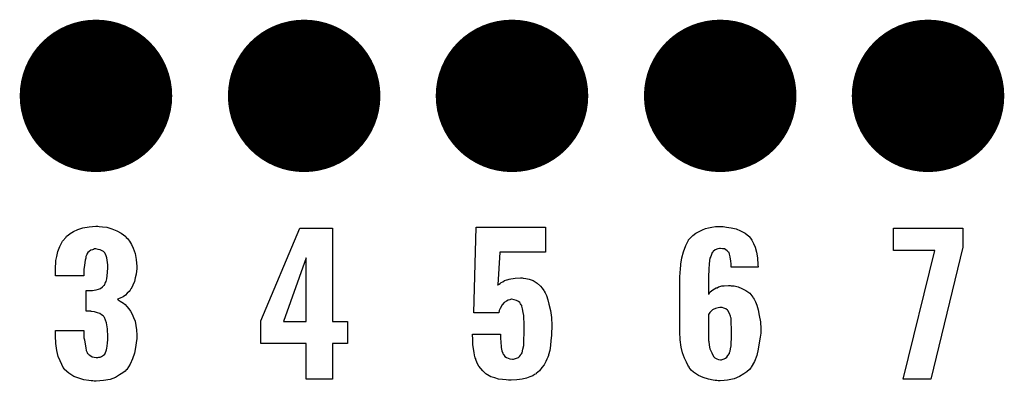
# Model space of a CAD drawing. Extents: x -0.07 to 0.95, y -0.15 to 2.1.
# Tile 10 of 17: x 0.34 to 0.62, y 0.83 to 0.94. Entities that reach past the tile are written whole.
import ezdxf

# ---------------------------------------------------------------- set-up
doc = ezdxf.new("R2010")
doc.units = 0
doc.layers.get('0').update_dxf_attribs({"linetype": 'CONTINUOUS'})
doc.layers.add('gto', color=2, linetype='CONTINUOUS')
doc.layers.add('gts', color=1, linetype='CONTINUOUS')

# ---------------------------------------------------------------- blocks, each defined once
blk = doc.blocks.new('D70')
at = {"const_width": 0.02165}
blk.add_lwpolyline([(-0.010825, 0, 1), (0.010825, 0, 1)], format="xyb", close=True, dxfattribs=at)

msp = doc.modelspace()

# ---------------------------------------------------------------- linework, layer by layer
at = {"layer": 'gto', "color": 2}
for points in [[(0.3623, 0.8763), (0.3633, 0.8762), (0.3645, 0.8761), (0.3659, 0.8756), (0.3673, 0.8751), (0.3686, 0.8744), (0.3699, 0.8734), (0.37, 0.8732), (0.3704, 0.8729), (0.3709, 0.8721), (0.3715, 0.8712), (0.372, 0.8701), (0.3725, 0.8686), (0.3728, 0.8669), (0.373, 0.8649), (0.373, 0.8647), (0.373, 0.8643), (0.3729, 0.8636), (0.3728, 0.8627), (0.3725, 0.8617), (0.3723, 0.8607), (0.3719, 0.8596), (0.3714, 0.8586), (0.3713, 0.8586), (0.3711, 0.8582), (0.3708, 0.8578), (0.3703, 0.8573), (0.3698, 0.8568), (0.3691, 0.8563), (0.3683, 0.8559), (0.3675, 0.8556), (0.3675, 0.8556), (0.3677, 0.8555), (0.368, 0.8553), (0.3683, 0.8551), (0.3687, 0.8548), (0.3692, 0.8545), (0.3697, 0.8541), (0.3702, 0.8536), (0.3707, 0.8529), (0.3712, 0.8522), (0.3717, 0.8514), (0.3721, 0.8504), (0.3725, 0.8494), (0.3727, 0.8482), (0.3729, 0.8469), (0.373, 0.8454), (0.373, 0.8453), (0.373, 0.8452), (0.373, 0.8448), (0.373, 0.8444), (0.3729, 0.8439), (0.3728, 0.8432), (0.3726, 0.8419), (0.3723, 0.8403), (0.3718, 0.8387), (0.3711, 0.8372), (0.3702, 0.8357), (0.37, 0.8356), (0.3697, 0.8352), (0.369, 0.8347), (0.3681, 0.8341), (0.3669, 0.8334), (0.3654, 0.8328), (0.3635, 0.8325), (0.3615, 0.8323), (0.3609, 0.8323), (0.3605, 0.8324), (0.36, 0.8324), (0.3594, 0.8325), (0.358, 0.8327), (0.3565, 0.8332), (0.3551, 0.8337), (0.3537, 0.8346), (0.3525, 0.8357), (0.3525, 0.8358), (0.3521, 0.8362), (0.3517, 0.8371), (0.3512, 0.8381), (0.3507, 0.8394), (0.3503, 0.8411), (0.35, 0.843), (0.3499, 0.8452), (0.3499, 0.8467), (0.358, 0.8467), (0.358, 0.8452), (0.358, 0.8451), (0.358, 0.8447), (0.3581, 0.8441), (0.3582, 0.8434), (0.3585, 0.8418), (0.3586, 0.8411), (0.3589, 0.8405), (0.3589, 0.8404), (0.359, 0.8402), (0.3592, 0.8401), (0.3595, 0.8398), (0.3599, 0.8395), (0.3603, 0.8393), (0.3609, 0.8392), (0.3615, 0.8391), (0.3619, 0.8391), (0.3622, 0.8392), (0.3626, 0.8392), (0.363, 0.8394), (0.3635, 0.8397), (0.3639, 0.84), (0.3641, 0.8405), (0.3641, 0.8406), (0.3642, 0.8407), (0.3644, 0.8412), (0.3645, 0.8417), (0.3646, 0.8423), (0.3647, 0.8432), (0.3648, 0.8441), (0.3648, 0.8452), (0.3648, 0.8454), (0.3648, 0.8458), (0.3647, 0.8464), (0.3647, 0.8472), (0.3644, 0.8489), (0.3641, 0.8497), (0.3638, 0.8504), (0.3637, 0.8505), (0.3636, 0.8507), (0.3634, 0.8509), (0.363, 0.8512), (0.3625, 0.8516), (0.3618, 0.8518), (0.361, 0.852), (0.3601, 0.8521), (0.36, 0.8521), (0.3599, 0.8522), (0.3586, 0.8522), (0.3586, 0.8581), (0.3604, 0.8581), (0.3609, 0.8582), (0.3615, 0.8583), (0.3621, 0.8585), (0.3627, 0.8587), (0.3633, 0.8591), (0.3637, 0.8596), (0.3638, 0.8596), (0.3639, 0.8598), (0.364, 0.8602), (0.3643, 0.8607), (0.3645, 0.8614), (0.3646, 0.8623), (0.3647, 0.8633), (0.3648, 0.8645), (0.3648, 0.8646), (0.3648, 0.8649), (0.3648, 0.8654), (0.3647, 0.8661), (0.3645, 0.8674), (0.3643, 0.868), (0.364, 0.8686), (0.364, 0.8686), (0.3639, 0.8688), (0.3637, 0.869), (0.3635, 0.8692), (0.363, 0.8695), (0.3626, 0.8697), (0.362, 0.8698), (0.3614, 0.8699), (0.361, 0.8699), (0.3607, 0.8698), (0.3604, 0.8697), (0.3599, 0.8696), (0.3595, 0.8692), (0.3591, 0.8689), (0.3588, 0.8684), (0.3588, 0.8683), (0.3587, 0.8681), (0.3585, 0.8678), (0.3585, 0.8673), (0.3583, 0.8667), (0.3582, 0.8661), (0.3581, 0.8652), (0.358, 0.8642), (0.358, 0.8623), (0.3499, 0.8623), (0.3499, 0.8646), (0.3499, 0.8647), (0.3499, 0.8649), (0.3499, 0.8651), (0.35, 0.8656), (0.35, 0.8661), (0.35, 0.8666), (0.3503, 0.8678), (0.3506, 0.8692), (0.3511, 0.8706), (0.3519, 0.8721), (0.3529, 0.8733), (0.353, 0.8735), (0.3535, 0.8738), (0.3541, 0.8743), (0.355, 0.8749), (0.3563, 0.8754), (0.3577, 0.8759), (0.3595, 0.8762), (0.3614, 0.8764), (0.3619, 0.8764), (0.3623, 0.8763)], [(0.4285, 0.8493), (0.4328, 0.8493), (0.4328, 0.843), (0.4285, 0.843), (0.4285, 0.8329), (0.4211, 0.8329), (0.4211, 0.843), (0.4082, 0.843), (0.4082, 0.8495), (0.4193, 0.8758), (0.4285, 0.8758), (0.4285, 0.8493)], [(0.489, 0.869), (0.476, 0.869), (0.4755, 0.8597), (0.4755, 0.8597), (0.4755, 0.8596), (0.4755, 0.8597), (0.4757, 0.8598), (0.4761, 0.8601), (0.4764, 0.8604), (0.4769, 0.8606), (0.4774, 0.8609), (0.478, 0.8611), (0.4781, 0.8611), (0.4784, 0.8612), (0.4787, 0.8613), (0.4792, 0.8614), (0.4798, 0.8615), (0.4804, 0.8616), (0.4819, 0.8617), (0.4824, 0.8617), (0.4827, 0.8616), (0.4834, 0.8615), (0.4844, 0.8613), (0.4855, 0.8609), (0.4866, 0.8602), (0.4876, 0.8593), (0.4881, 0.8588), (0.4885, 0.8581), (0.4886, 0.8579), (0.4889, 0.8574), (0.4893, 0.8567), (0.4897, 0.8555), (0.49, 0.8542), (0.4904, 0.8524), (0.4907, 0.8504), (0.4908, 0.8482), (0.4908, 0.8481), (0.4908, 0.8479), (0.4908, 0.8477), (0.4908, 0.8474), (0.4907, 0.8464), (0.4907, 0.8453), (0.4905, 0.8439), (0.4904, 0.8425), (0.4902, 0.8411), (0.4899, 0.8398), (0.4899, 0.8396), (0.4897, 0.8392), (0.4894, 0.8386), (0.4891, 0.8379), (0.4886, 0.837), (0.488, 0.8362), (0.4873, 0.8353), (0.4864, 0.8345), (0.4864, 0.8344), (0.4859, 0.8342), (0.4854, 0.8339), (0.4846, 0.8336), (0.4836, 0.8332), (0.4824, 0.8329), (0.4809, 0.8327), (0.4793, 0.8326), (0.4785, 0.8326), (0.4778, 0.8327), (0.4768, 0.8328), (0.4757, 0.8329), (0.4746, 0.8333), (0.4735, 0.8336), (0.4725, 0.8341), (0.4724, 0.8342), (0.4721, 0.8344), (0.4717, 0.8348), (0.4712, 0.8353), (0.4707, 0.8359), (0.4701, 0.8366), (0.4696, 0.8375), (0.4692, 0.8385), (0.4692, 0.8387), (0.469, 0.839), (0.4689, 0.8397), (0.4688, 0.8405), (0.4686, 0.8415), (0.4684, 0.8428), (0.4684, 0.8441), (0.4683, 0.8457), (0.4762, 0.8457), (0.4762, 0.8455), (0.4762, 0.8451), (0.4762, 0.8444), (0.4763, 0.8436), (0.4764, 0.8419), (0.4766, 0.841), (0.4769, 0.8403), (0.4769, 0.8402), (0.477, 0.84), (0.4772, 0.8398), (0.4775, 0.8394), (0.4779, 0.8391), (0.4784, 0.8389), (0.4789, 0.8387), (0.4796, 0.8386), (0.4799, 0.8386), (0.4802, 0.8387), (0.4805, 0.8388), (0.4813, 0.8391), (0.4816, 0.8394), (0.4819, 0.8397), (0.4819, 0.8398), (0.482, 0.8399), (0.4822, 0.8401), (0.4824, 0.8404), (0.4826, 0.8414), (0.4829, 0.8425), (0.4829, 0.8426), (0.4829, 0.8429), (0.4829, 0.8433), (0.4829, 0.8439), (0.4829, 0.8446), (0.483, 0.8455), (0.483, 0.8466), (0.483, 0.8479), (0.483, 0.8479), (0.483, 0.848), (0.483, 0.8485), (0.483, 0.8492), (0.4829, 0.85), (0.4829, 0.851), (0.4827, 0.8519), (0.4825, 0.8529), (0.4823, 0.8537), (0.4823, 0.8538), (0.4821, 0.854), (0.4819, 0.8543), (0.4817, 0.8547), (0.4813, 0.855), (0.4808, 0.8553), (0.4801, 0.8555), (0.4794, 0.8556), (0.4793, 0.8556), (0.4789, 0.8555), (0.4784, 0.8554), (0.4779, 0.8551), (0.4773, 0.8547), (0.4767, 0.854), (0.4761, 0.853), (0.4759, 0.8524), (0.4758, 0.8518), (0.4687, 0.8518), (0.4693, 0.8761), (0.489, 0.8761), (0.489, 0.869)], [(0.5404, 0.8761), (0.5417, 0.8759), (0.5431, 0.8756), (0.5444, 0.8751), (0.5457, 0.8744), (0.5467, 0.8735), (0.5468, 0.8734), (0.5472, 0.873), (0.5476, 0.8724), (0.5481, 0.8715), (0.5485, 0.8704), (0.5489, 0.869), (0.5492, 0.8674), (0.5493, 0.8654), (0.5494, 0.8647), (0.5417, 0.8647), (0.5417, 0.8649), (0.5417, 0.8652), (0.5417, 0.8657), (0.5416, 0.8664), (0.5414, 0.8677), (0.5412, 0.8684), (0.5411, 0.8689), (0.5411, 0.8689), (0.541, 0.869), (0.5408, 0.8692), (0.5406, 0.8694), (0.5402, 0.8697), (0.5398, 0.8699), (0.5393, 0.8699), (0.5387, 0.87), (0.5384, 0.87), (0.5379, 0.8699), (0.5372, 0.8697), (0.5366, 0.8692), (0.5365, 0.869), (0.5363, 0.8689), (0.5362, 0.8686), (0.5361, 0.8683), (0.5359, 0.8678), (0.5357, 0.8673), (0.5356, 0.8666), (0.5356, 0.8665), (0.5356, 0.8663), (0.5355, 0.8659), (0.5355, 0.8653), (0.5354, 0.8645), (0.5354, 0.8636), (0.5353, 0.8626), (0.5353, 0.8614), (0.5353, 0.8571), (0.5355, 0.8572), (0.5358, 0.8577), (0.5365, 0.8583), (0.5375, 0.8589), (0.5376, 0.8589), (0.5377, 0.8589), (0.5381, 0.8591), (0.5385, 0.8592), (0.5391, 0.8594), (0.5397, 0.8594), (0.541, 0.8595), (0.5414, 0.8595), (0.5417, 0.8594), (0.5426, 0.8594), (0.5437, 0.8591), (0.5447, 0.8587), (0.5459, 0.8581), (0.547, 0.8573), (0.5479, 0.8562), (0.548, 0.856), (0.5482, 0.8556), (0.5486, 0.8549), (0.549, 0.8539), (0.5494, 0.8526), (0.5497, 0.851), (0.55, 0.8492), (0.5501, 0.8472), (0.5501, 0.8471), (0.5501, 0.8469), (0.5501, 0.8465), (0.5501, 0.846), (0.55, 0.8454), (0.5499, 0.8448), (0.5497, 0.8432), (0.5494, 0.8414), (0.549, 0.8396), (0.5483, 0.8379), (0.5474, 0.8363), (0.5473, 0.8361), (0.5469, 0.8357), (0.5462, 0.835), (0.5453, 0.8344), (0.5441, 0.8337), (0.5426, 0.833), (0.5407, 0.8326), (0.5397, 0.8325), (0.5386, 0.8324), (0.538, 0.8324), (0.5376, 0.8325), (0.5372, 0.8325), (0.5366, 0.8326), (0.5353, 0.8329), (0.5338, 0.8334), (0.5324, 0.834), (0.531, 0.8349), (0.5304, 0.8355), (0.5298, 0.8362), (0.5298, 0.8363), (0.5298, 0.8364), (0.5296, 0.8366), (0.5294, 0.8369), (0.529, 0.8377), (0.5285, 0.8389), (0.5279, 0.8404), (0.5275, 0.842), (0.5272, 0.8441), (0.5271, 0.8464), (0.5271, 0.8616), (0.5271, 0.8617), (0.5271, 0.8619), (0.5271, 0.8623), (0.5272, 0.8628), (0.5272, 0.8634), (0.5273, 0.864), (0.5274, 0.8656), (0.5277, 0.8674), (0.5282, 0.8691), (0.5288, 0.8709), (0.5296, 0.8724), (0.5296, 0.8725), (0.5297, 0.8726), (0.5301, 0.873), (0.5308, 0.8737), (0.5317, 0.8744), (0.5328, 0.875), (0.5336, 0.8753), (0.5344, 0.8757), (0.5353, 0.8759), (0.5362, 0.8761), (0.5373, 0.8763), (0.5394, 0.8763), (0.5404, 0.8761)], [(0.6075, 0.8704), (0.5984, 0.8329), (0.5905, 0.8329), (0.5995, 0.8695), (0.5878, 0.8695), (0.5878, 0.8758), (0.6075, 0.8758), (0.6075, 0.8704)], [(0.4211, 0.8674), (0.4146, 0.8493), (0.4211, 0.8493), (0.4211, 0.8674)], [(0.5392, 0.8533), (0.5385, 0.8533), (0.538, 0.8532), (0.5373, 0.853), (0.5366, 0.8527), (0.5364, 0.8526), (0.5361, 0.8523), (0.5357, 0.8519), (0.5353, 0.8513), (0.5353, 0.8445), (0.5353, 0.8444), (0.5353, 0.8443), (0.5353, 0.8439), (0.5354, 0.8436), (0.5355, 0.8426), (0.5357, 0.8415), (0.5362, 0.8404), (0.5367, 0.8394), (0.5371, 0.839), (0.5376, 0.8387), (0.5381, 0.8385), (0.5387, 0.8384), (0.539, 0.8384), (0.5392, 0.8385), (0.5397, 0.8387), (0.5401, 0.8389), (0.5405, 0.8392), (0.5408, 0.8396), (0.5412, 0.8402), (0.5412, 0.8403), (0.5412, 0.8405), (0.5414, 0.8409), (0.5415, 0.8415), (0.5417, 0.8424), (0.5417, 0.8433), (0.5418, 0.8444), (0.5418, 0.8458), (0.5418, 0.8459), (0.5418, 0.8462), (0.5418, 0.8467), (0.5418, 0.8474), (0.5417, 0.8487), (0.5417, 0.8494), (0.5417, 0.8499), (0.5417, 0.85), (0.5417, 0.8502), (0.5416, 0.8504), (0.5415, 0.8508), (0.5412, 0.8516), (0.5408, 0.8524), (0.5408, 0.8524), (0.5407, 0.8525), (0.5402, 0.8529), (0.5396, 0.8531), (0.5392, 0.8533)]]:
    msp.add_lwpolyline(points, dxfattribs=at)

# ---------------------------------------------------------------- block references
at = {"layer": 'gts'}
for p in [(0.3614, 0.9134), (0.4205, 0.9134), (0.4795, 0.9134), (0.5386, 0.9134), (0.5976, 0.9134)]:
    msp.add_blockref('D70', p, dxfattribs=at)

doc.saveas('drawing.dxf')
